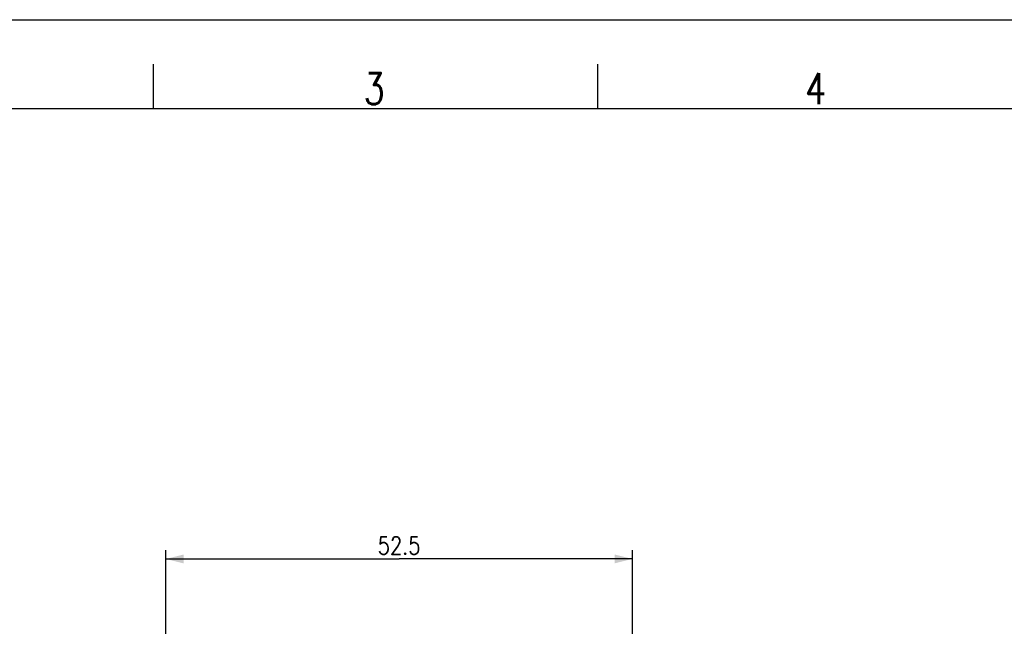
# Model space of a CAD drawing. Header units: millimetres. Extents: x 0 to 420, y 0 to 297.
# Tile 5 of 7: x 99 to 210, y 229 to 297. Entities that reach past the tile are written whole.
import ezdxf

# ---------------------------------------------------------------- set-up
doc = ezdxf.new("R2010")
doc.units = ezdxf.units.MM
doc.header["$LTSCALE"] = 23.1
doc.layers.get('0').update_dxf_attribs({"linetype": 'CONTINUOUS'})
doc.styles.get("Standard").update_dxf_attribs({"font": 'SIMPLEX.SHX', "width": 0.8})
doc.dimstyles.new('DIMSTYLE_2', dxfattribs={"dimtxt": 2, "dimasz": 2, "dimexe": 1, "dimexo": 1, "dimgap": 0.5, "dimtad": 1, "dimdsep": 46, "dimtxsty": 'Standard', "dimblk": '_FILLED', "dimblk1": '_FILLED', "dimblk2": '_FILLED', "dimcen": 0.09, "dimazin": 2, "dimtp": 0.3, "dimtm": 0.3, "dimtfac": 1, "dimtofl": 0, "dimtmove": 0, "dimatfit": 3, "dimldrblk": '_FILLED', "dimfxl": 0, "dimtolj": 1, "dimarcsym": 0})

# ---------------------------------------------------------------- blocks, each defined once
blk = doc.blocks.new('_FILLED')
at = {"color": 0, "linetype": 'ByBlock'}
blk.add_solid([(0, 0), (-1, 0.25), (-1, -0.25)], dxfattribs=at)
blk = doc.blocks.new('*D2')
at = {"color": 8}
for p, q in [((115.44, 226.57), (115.44, 237.37)), ((167.94, 226.57), (167.94, 237.37)), ((115.44, 236.37), (141.69, 236.37)), ((167.94, 236.37), (141.69, 236.37))]:
    blk.add_line(p, q, dxfattribs=at)
at = {"color": 8, "xscale": 2, "yscale": 2, "zscale": 2, "rotation": 180}
blk.add_blockref('_FILLED', (115.44, 236.37), dxfattribs=at)
at = {"color": 8, "xscale": 2, "yscale": 2, "zscale": 2}
blk.add_blockref('_FILLED', (167.94, 236.37), dxfattribs=at)
at = {"color": 8, "insert": (141.69, 238.87), "char_height": 2, "width": 6.4, "attachment_point": 2, "line_spacing_factor": 0.9}
blk.add_mtext('52.5', dxfattribs=at)

msp = doc.modelspace()

# ---------------------------------------------------------------- linework, layer by layer
at = {"color": 7}
for p, q in [((0, 297), (420, 297)), ((114, 292), (114, 287)), ((164, 292), (164, 287)), ((25, 287), (410, 287))]:
    msp.add_line(p, q, dxfattribs=at)

# ---------------------------------------------------------------- texts
at = {"color": 8, "char_height": 3.5, "width": 2.8, "attachment_point": 1, "line_spacing_factor": 0.9}
for s, insert in [('3', (137.681, 291)), ('4', (187.383, 291))]:
    msp.add_mtext(s, dxfattribs=dict(at, insert=insert))

# ---------------------------------------------------------------- dimensions: what is measured, and where the dimension line sits
at = {"color": 8}
dim = msp.add_linear_dim(base=(167.939, 236.37), p1=(115.437, 225.57), p2=(167.939, 225.57), dimstyle='DIMSTYLE_2', dxfattribs=at)
dim.commit()
dim.dimension.update_dxf_attribs({"geometry": '*D2', "text_midpoint": (141.738, 236.37), "dimtype": 160})

doc.saveas('drawing.dxf')
